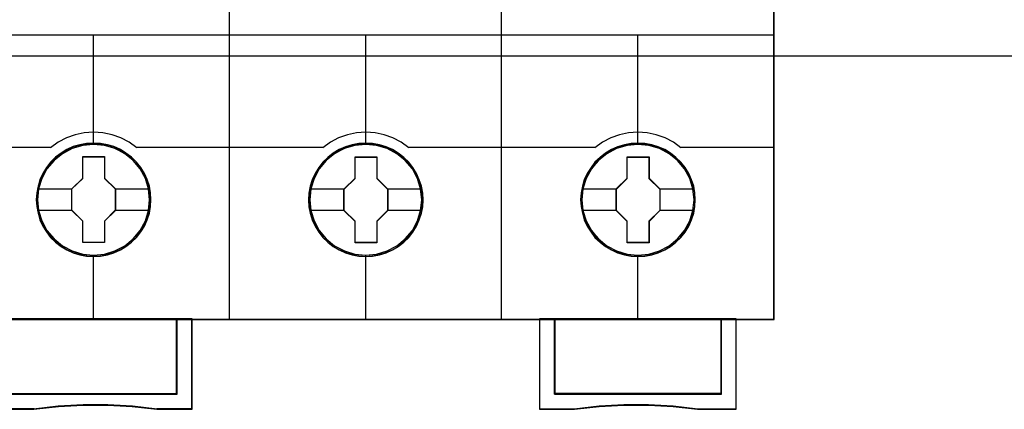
# Model space of a CAD drawing. Extents: x -558982 to 5119495, y -5290134 to 97908.
# Tile 64 of 256: x -472381 to -471730, y -25059 to -24802. Entities that reach past the tile are written whole.
import ezdxf

# ---------------------------------------------------------------- set-up
doc = ezdxf.new("R2010")
doc.units = 0
doc.header["$MEASUREMENT"] = 0
doc.layers.get('0').update_dxf_attribs({"color": 252})
doc.layers.add('45', color=8, linetype='Continuous')
doc.layers.add('50', color=7, linetype='Continuous')

# ---------------------------------------------------------------- blocks, each defined once
blk = doc.blocks.new('*U1092')
at = {"layer": '50', "color": 7}
blk.add_lwpolyline([(509.985212, -487.347089), (834.016113, -487.347089), (834.016113, -533.64975), (509.985212, -533.64975), (509.985212, -487.347089)], dxfattribs=at)
blk = doc.blocks.new('*U1098')
at = {"layer": '45', "color": 7}
for points in [[(743.994161, -468.998154), (725.970466, -468.998154), (725.970466, -551.066542), (743.994161, -551.066542), (762.006709, -551.066542), (780.030404, -551.066542), (780.030404, -468.998154), (762.006709, -468.998154), (743.994161, -468.998154)], [(738.777624, -543.149939), (738.755234, -542.696908), (738.68247, -542.249402), (738.525746, -541.818471), (738.346633, -541.404114), (738.111547, -541.011856), (737.831683, -540.663796), (737.501443, -540.34336), (737.132022, -540.067121), (736.762601, -539.824032), (736.33161, -539.63619), (735.900619, -539.509121), (735.441642, -539.426249), (734.988262, -539.40415), (734.529285, -539.426249), (734.087099, -539.509121), (733.639316, -539.63619), (733.225117, -539.824032), (732.833307, -540.067121), (732.475081, -540.34336), (732.139244, -540.663796), (731.876172, -541.011856), (731.629891, -541.404114), (731.428389, -541.818471), (731.310846, -542.249402), (731.22129, -542.696908), (731.187706, -543.149939), (731.22129, -543.597444), (731.310846, -544.039425), (731.428389, -544.470357), (731.629891, -544.884714), (731.876172, -545.276972), (732.139244, -545.636082), (732.475081, -545.956518), (732.833307, -546.232756), (733.225117, -546.464796), (733.639316, -546.647113), (734.087099, -546.785232), (734.529285, -546.873628), (734.988262, -546.895727), (735.441642, -546.873628), (735.900619, -546.785232), (736.33161, -546.647113), (736.762601, -546.464796), (737.132022, -546.232756), (737.501443, -545.956518), (737.831683, -545.636082), (738.111547, -545.276972), (738.346633, -544.884714), (738.525746, -544.470357), (738.68247, -544.039425), (738.755234, -543.597444), (738.777624, -543.149939)], [(738.777624, -543.149939), (738.755234, -542.696908), (738.68247, -542.249402), (738.525746, -541.818471), (738.346633, -541.404114), (738.111547, -541.011856), (737.831683, -540.663796), (737.501443, -540.34336), (737.132022, -540.067121), (736.762601, -539.824032), (736.33161, -539.63619), (735.900619, -539.509121), (735.441642, -539.426249), (734.988262, -539.40415), (734.529285, -539.426249), (734.087099, -539.509121), (733.639316, -539.63619), (733.225117, -539.824032), (732.833307, -540.067121), (732.475081, -540.34336), (732.139244, -540.663796), (731.876172, -541.011856), (731.629891, -541.404114), (731.428389, -541.818471), (731.310846, -542.249402), (731.22129, -542.696908), (731.187706, -543.149939), (731.22129, -543.597444), (731.310846, -544.039425), (731.428389, -544.470357), (731.629891, -544.884714), (731.876172, -545.276972), (732.139244, -545.636082), (732.475081, -545.956518), (732.833307, -546.232756), (733.225117, -546.464796), (733.639316, -546.647113), (734.087099, -546.785232), (734.529285, -546.873628), (734.988262, -546.895727), (735.441642, -546.873628), (735.900619, -546.785232), (736.33161, -546.647113), (736.762601, -546.464796), (737.132022, -546.232756), (737.501443, -545.956518), (737.831683, -545.636082), (738.111547, -545.276972), (738.346633, -544.884714), (738.525746, -544.470357), (738.68247, -544.039425), (738.755234, -543.597444), (738.777624, -543.149939)], [(738.759066, -543.149939), (738.736787, -542.69883), (738.664378, -542.253222), (738.50842, -541.824119), (738.330183, -541.411519), (738.096247, -541.020925), (737.817751, -540.674341), (737.489126, -540.355264), (737.121512, -540.080198), (736.753897, -539.83814), (736.325014, -539.651095), (735.896131, -539.524564), (735.439398, -539.442044), (734.988235, -539.420039), (734.531502, -539.442044), (734.091478, -539.524564), (733.645885, -539.651095), (733.233712, -539.83814), (732.843818, -540.080198), (732.487343, -540.355264), (732.153148, -540.674341), (731.891362, -541.020925), (731.646286, -541.411519), (731.445769, -541.824119), (731.328801, -542.253222), (731.239683, -542.69883), (731.206263, -543.149939), (731.239683, -543.595546), (731.328801, -544.035652), (731.445769, -544.464756), (731.646286, -544.877355), (731.891362, -545.26795), (732.153148, -545.625536), (732.487343, -545.944613), (732.843818, -546.219679), (733.233712, -546.450735), (733.645885, -546.632279), (734.091478, -546.769812), (734.531502, -546.857833), (734.988235, -546.879838), (735.439398, -546.857833), (735.896131, -546.769812), (736.325014, -546.632279), (736.753897, -546.450735), (737.121512, -546.219679), (737.489126, -545.944613), (737.817751, -545.625536), (738.096247, -545.26795), (738.330183, -544.877355), (738.50842, -544.464756), (738.664378, -544.035652), (738.736787, -543.595546), (738.759066, -543.149939)], [(756.788766, -543.155121), (756.766384, -542.707629), (756.693642, -542.260137), (756.536967, -541.823694), (756.357909, -541.409349), (756.122896, -541.022628), (755.843119, -540.669054), (755.512982, -540.348627), (755.149271, -540.072398), (754.77437, -539.829315), (754.343513, -539.647004), (753.912656, -539.514414), (753.453821, -539.431545), (753.000582, -539.409446), (752.547342, -539.431545), (752.099699, -539.514414), (751.652055, -539.647004), (751.237985, -539.829315), (750.846297, -540.072398), (750.488182, -540.348627), (750.152449, -540.669054), (749.889458, -541.022628), (749.643254, -541.409349), (749.44741, -541.823694), (749.324308, -542.260137), (749.234779, -542.707629), (749.206802, -543.155121), (749.234779, -543.608137), (749.324308, -544.04458), (749.44741, -544.475499), (749.643254, -544.889843), (749.889458, -545.282089), (750.152449, -545.641188), (750.488182, -545.961614), (750.846297, -546.243369), (751.237985, -546.469877), (751.652055, -546.657713), (752.099699, -546.790303), (752.547342, -546.878697), (753.000582, -546.90632), (753.453821, -546.878697), (753.912656, -546.790303), (754.343513, -546.657713), (754.77437, -546.469877), (755.149271, -546.243369), (755.512982, -545.961614), (755.843119, -545.641188), (756.122896, -545.282089), (756.357909, -544.889843), (756.536967, -544.475499), (756.693642, -544.04458), (756.766384, -543.608137), (756.788766, -543.155121)], [(756.788766, -543.155121), (756.766384, -542.707629), (756.693642, -542.260137), (756.536967, -541.823694), (756.357909, -541.409349), (756.122896, -541.022628), (755.843119, -540.669054), (755.512982, -540.348627), (755.149271, -540.072398), (754.77437, -539.829315), (754.343513, -539.647004), (753.912656, -539.514414), (753.453821, -539.431545), (753.000582, -539.409446), (752.547342, -539.431545), (752.099699, -539.514414), (751.652055, -539.647004), (751.237985, -539.829315), (750.846297, -540.072398), (750.488182, -540.348627), (750.152449, -540.669054), (749.889458, -541.022628), (749.643254, -541.409349), (749.44741, -541.823694), (749.324308, -542.260137), (749.234779, -542.707629), (749.206802, -543.155121), (749.234779, -543.608137), (749.324308, -544.04458), (749.44741, -544.475499), (749.643254, -544.889843), (749.889458, -545.282089), (750.152449, -545.641188), (750.488182, -545.961614), (750.846297, -546.243369), (751.237985, -546.469877), (751.652055, -546.657713), (752.099699, -546.790303), (752.547342, -546.878697), (753.000582, -546.90632), (753.453821, -546.878697), (753.912656, -546.790303), (754.343513, -546.657713), (754.77437, -546.469877), (755.149271, -546.243369), (755.512982, -545.961614), (755.843119, -545.641188), (756.122896, -545.282089), (756.357909, -544.889843), (756.536967, -544.475499), (756.693642, -544.04458), (756.766384, -543.608137), (756.788766, -543.155121)], [(756.77286, -543.155132), (756.750572, -542.709537), (756.678135, -542.263942), (756.522117, -541.829349), (756.343811, -541.416761), (756.109784, -541.031679), (755.831181, -540.679603), (755.502428, -540.360535), (755.140244, -540.085476), (754.766916, -539.843425), (754.337866, -539.661886), (753.908817, -539.529857), (753.451907, -539.44734), (753.00057, -539.425335), (752.549232, -539.44734), (752.103467, -539.529857), (751.657702, -539.661886), (751.245368, -539.843425), (750.855324, -540.085476), (750.498711, -540.360535), (750.164387, -540.679603), (749.9025, -541.031679), (749.657329, -541.416761), (749.462307, -541.829349), (749.339721, -542.263942), (749.250568, -542.709537), (749.222708, -543.155132), (749.250568, -543.606229), (749.339721, -544.040822), (749.462307, -544.469914), (749.657329, -544.882502), (749.9025, -545.273085), (750.164387, -545.630662), (750.498711, -545.94973), (750.855324, -546.23029), (751.245368, -546.455838), (751.657702, -546.642878), (752.103467, -546.774906), (752.549232, -546.862925), (753.00057, -546.890431), (753.451907, -546.862925), (753.908817, -546.774906), (754.337866, -546.642878), (754.766916, -546.455838), (755.140244, -546.23029), (755.502428, -545.94973), (755.831181, -545.630662), (756.109784, -545.273085), (756.343811, -544.882502), (756.522117, -544.469914), (756.678135, -544.040822), (756.750572, -543.606229), (756.77286, -543.155132)], [(774.805211, -543.155235), (774.78283, -542.702204), (774.71009, -542.254699), (774.553421, -541.823767), (774.374371, -541.40941), (774.139367, -541.017152), (773.8596, -540.669092), (773.529476, -540.348656), (773.160184, -540.072418), (772.790892, -539.829328), (772.360052, -539.641486), (771.929212, -539.514417), (771.470395, -539.431545), (771.017173, -539.409446), (770.558356, -539.431545), (770.116325, -539.514417), (769.668699, -539.641486), (769.254644, -539.829328), (768.862971, -540.072418), (768.50487, -540.348656), (768.16915, -540.669092), (767.90617, -541.017152), (767.659975, -541.40941), (767.458543, -541.823767), (767.341041, -542.254699), (767.251516, -542.702204), (767.217944, -543.155235), (767.251516, -543.602741), (767.341041, -544.044722), (767.458543, -544.475653), (767.659975, -544.89001), (767.90617, -545.282268), (768.16915, -545.641378), (768.50487, -545.961814), (768.862971, -546.238052), (769.254644, -546.470092), (769.668699, -546.652409), (770.116325, -546.790528), (770.558356, -546.878924), (771.017173, -546.901023), (771.470395, -546.878924), (771.929212, -546.790528), (772.360052, -546.652409), (772.790892, -546.470092), (773.160184, -546.238052), (773.529476, -545.961814), (773.8596, -545.641378), (774.139367, -545.282268), (774.374371, -544.89001), (774.553421, -544.475653), (774.71009, -544.044722), (774.78283, -543.602741), (774.805211, -543.155235)], [(774.805211, -543.155235), (774.78283, -542.702204), (774.71009, -542.254699), (774.553421, -541.823767), (774.374371, -541.40941), (774.139367, -541.017152), (773.8596, -540.669092), (773.529476, -540.348656), (773.160184, -540.072418), (772.790892, -539.829328), (772.360052, -539.641486), (771.929212, -539.514417), (771.470395, -539.431545), (771.017173, -539.409446), (770.558356, -539.431545), (770.116325, -539.514417), (769.668699, -539.641486), (769.254644, -539.829328), (768.862971, -540.072418), (768.50487, -540.348656), (768.16915, -540.669092), (767.90617, -541.017152), (767.659975, -541.40941), (767.458543, -541.823767), (767.341041, -542.254699), (767.251516, -542.702204), (767.217944, -543.155235), (767.251516, -543.602741), (767.341041, -544.044722), (767.458543, -544.475653), (767.659975, -544.89001), (767.90617, -545.282268), (768.16915, -545.641378), (768.50487, -545.961814), (768.862971, -546.238052), (769.254644, -546.470092), (769.668699, -546.652409), (770.116325, -546.790528), (770.558356, -546.878924), (771.017173, -546.901023), (771.470395, -546.878924), (771.929212, -546.790528), (772.360052, -546.652409), (772.790892, -546.470092), (773.160184, -546.238052), (773.529476, -545.961814), (773.8596, -545.641378), (774.139367, -545.282268), (774.374371, -544.89001), (774.553421, -544.475653), (774.71009, -544.044722), (774.78283, -543.602741), (774.805211, -543.155235)], [(774.789305, -543.155235), (774.767017, -542.704126), (774.694583, -542.258519), (774.538571, -541.829415), (774.360271, -541.416816), (774.126252, -541.026221), (773.847659, -540.679638), (773.518919, -540.360561), (773.151175, -540.085494), (772.783432, -539.843436), (772.354398, -539.656391), (771.925364, -539.52986), (771.468471, -539.44734), (771.017149, -539.425335), (770.560256, -539.44734), (770.120079, -539.52986), (769.674329, -539.656391), (769.262011, -539.843436), (768.87198, -540.085494), (768.51538, -540.360561), (768.181068, -540.679638), (767.91919, -541.026221), (767.674028, -541.416816), (767.473441, -541.829415), (767.356432, -542.258519), (767.267282, -542.704126), (767.23385, -543.155235), (767.267282, -543.600842), (767.356432, -544.040949), (767.473441, -544.470052), (767.674028, -544.882652), (767.91919, -545.273246), (768.181068, -545.630832), (768.51538, -545.949909), (768.87198, -546.224975), (769.262011, -546.456031), (769.674329, -546.637575), (770.120079, -546.775108), (770.560256, -546.863129), (771.017149, -546.885135), (771.468471, -546.863129), (771.925364, -546.775108), (772.354398, -546.637575), (772.783432, -546.456031), (773.151175, -546.224975), (773.518919, -545.949909), (773.847659, -545.630832), (774.126252, -545.273246), (774.360271, -544.882652), (774.538571, -544.470052), (774.694583, -544.040949), (774.767017, -543.600842), (774.789305, -543.155235)], [(734.272027, -540.29922), (735.715181, -540.29922), (735.715181, -541.726862), (736.436758, -542.429616), (736.436758, -543.851724), (735.715181, -544.571079), (735.715181, -545.98212), (734.272027, -545.98212), (734.272027, -544.571079), (733.539175, -543.851724), (733.539175, -542.429616), (734.272027, -541.726862), (734.272027, -540.29922)], [(734.272027, -540.29922), (735.715181, -540.29922), (735.715181, -540.29922), (735.715181, -541.726862), (735.715181, -541.726862), (736.436758, -542.429616), (736.436758, -542.429616), (736.436758, -543.851724), (736.436758, -543.851724), (735.715181, -544.571079), (735.715181, -544.571079), (735.715181, -545.98212), (735.715181, -545.98212), (734.272027, -545.98212), (734.272027, -545.98212), (734.272027, -544.571079), (734.272027, -544.571079), (733.539175, -543.851724), (733.539175, -543.851724), (733.539175, -542.429616), (733.539175, -542.429616), (734.272027, -541.726862), (734.272027, -541.726862), (734.272027, -540.29922), (734.272027, -540.29922)], [(734.279887, -540.315109), (735.707197, -540.315109), (735.707197, -541.734768), (736.420852, -542.433592), (736.420852, -543.847748), (735.707197, -544.56308), (735.707197, -545.966231), (734.279887, -545.966231), (734.279887, -544.56308), (733.555081, -543.847748), (733.555081, -542.433592), (734.279887, -541.734768), (734.279887, -540.315109)], [(752.289483, -540.309813), (753.733957, -540.309813), (753.733957, -541.732584), (754.450552, -542.441201), (754.450552, -543.863972), (753.733957, -544.583662), (753.733957, -545.995361), (752.289483, -545.995361), (752.289483, -544.583662), (751.550318, -543.863972), (751.550318, -542.441201), (752.289483, -541.732584), (752.289483, -540.309813)], [(752.289483, -540.309813), (753.733957, -540.309813), (753.733957, -540.309813), (753.733957, -541.732584), (753.733957, -541.732584), (754.450552, -542.441201), (754.450552, -542.441201), (754.450552, -543.863972), (754.450552, -543.863972), (753.733957, -544.583662), (753.733957, -544.583662), (753.733957, -545.995361), (753.733957, -545.995361), (752.289483, -545.995361), (752.289483, -545.995361), (752.289483, -544.583662), (752.289483, -544.583662), (751.550318, -543.863972), (751.550318, -543.863972), (751.550318, -542.441201), (751.550318, -542.441201), (752.289483, -541.732584), (752.289483, -541.732584), (752.289483, -540.309813), (752.289483, -540.309813)], [(752.296605, -540.32835), (753.723915, -540.32835), (753.723915, -541.741843), (754.431995, -542.44584), (754.431995, -543.859334), (753.723915, -544.57433), (753.723915, -545.976824), (752.296605, -545.976824), (752.296605, -544.57433), (751.566224, -543.859334), (751.566224, -542.44584), (752.296605, -541.741843), (752.296605, -540.32835)], [(770.302265, -540.309813), (771.74542, -540.309813), (771.74542, -541.732644), (772.466997, -542.435755), (772.466997, -543.858586), (771.74542, -544.578306), (771.74542, -545.990065), (770.302265, -545.990065), (770.302265, -544.578306), (769.569414, -543.858586), (769.569414, -542.435755), (770.302265, -541.732644), (770.302265, -540.309813)], [(770.302265, -540.309813), (771.74542, -540.309813), (771.74542, -540.309813), (771.74542, -541.732644), (771.74542, -541.732644), (772.466997, -542.435755), (772.466997, -542.435755), (772.466997, -543.858586), (772.466997, -543.858586), (771.74542, -544.578306), (771.74542, -544.578306), (771.74542, -545.990065), (771.74542, -545.990065), (770.302265, -545.990065), (770.302265, -545.990065), (770.302265, -544.578306), (770.302265, -544.578306), (769.569414, -543.858586), (769.569414, -543.858586), (769.569414, -542.435755), (769.569414, -542.435755), (770.302265, -541.732644), (770.302265, -541.732644), (770.302265, -540.309813), (770.302265, -540.309813)], [(770.310126, -540.32835), (771.737436, -540.32835), (771.737436, -541.741894), (772.45109, -542.440416), (772.45109, -543.853961), (771.737436, -544.568983), (771.737436, -545.971528), (770.310126, -545.971528), (770.310126, -544.568983), (769.58532, -543.853961), (769.58532, -542.440416), (770.310126, -541.741894), (770.310126, -540.32835)], [(740.505561, -555.9993), (729.469807, -555.9993), (729.469807, -551.029468), (728.475695, -551.029468), (728.475695, -557.001015), (731.027993, -557.001015), (732.653197, -556.823916), (734.289572, -556.735367), (735.925946, -556.735367), (737.556736, -556.823916), (739.193111, -557.001015), (741.510842, -557.001015), (741.510842, -551.029468), (740.505561, -551.029468), (740.505561, -555.9993)], [(740.50875, -556.005316), (740.50875, -551.029468), (734.987967, -551.029468), (729.467183, -551.029468), (729.467183, -556.005316), (740.50875, -556.005316)], [(764.490028, -551.029468), (764.490028, -557.001015), (766.807288, -557.001015), (768.44333, -556.823916), (770.073788, -556.735367), (771.709829, -556.735367), (773.345871, -556.823916), (774.970745, -557.001015), (777.522523, -557.001015), (777.522523, -551.029468), (776.528614, -551.029468), (776.528614, -555.9993), (765.495104, -555.9993), (765.495104, -551.029468), (764.490028, -551.029468)], [(771.011578, -551.029468), (765.492119, -551.029468), (765.492119, -556.005316), (776.531036, -556.005316), (776.531036, -551.029468), (771.011578, -551.029468)]]:
    blk.add_lwpolyline(points, close=True, dxfattribs=at)
at = {"layer": '45', "color": 139}
for points in [[(743.994161, -468.998154), (725.970466, -468.998154), (725.970466, -551.066542), (743.994161, -551.066542), (762.006709, -551.066542), (780.030404, -551.066542), (780.030404, -468.998154), (762.006709, -468.998154), (743.994161, -468.998154)], [(743.999461, -469.014043), (725.986372, -469.014043), (725.986372, -551.048005), (743.999461, -551.048005), (762.001409, -551.048005), (780.014498, -551.048005), (780.014498, -469.014043), (762.001409, -469.014043), (743.999461, -469.014043)], [(738.69279, -543.144528), (738.62004, -542.426178), (738.412981, -541.746509), (738.071614, -541.111046), (737.612726, -540.552944), (737.047511, -540.099832), (736.403949, -539.76276), (735.704426, -539.547255), (734.982518, -539.480946), (734.260609, -539.547255), (733.572278, -539.76276), (732.928717, -540.099832), (732.363502, -540.552944), (731.904614, -541.111046), (731.563247, -541.746509), (731.344995, -542.426178), (731.277841, -543.144528), (731.344995, -543.862877), (731.563247, -544.548072), (731.904614, -545.178009), (732.363502, -545.736111), (732.928717, -546.189224), (733.572278, -546.526295), (734.260609, -546.736274), (734.982518, -546.813635), (735.704426, -546.736274), (736.403949, -546.526295), (737.047511, -546.189224), (737.612726, -545.736111), (738.071614, -545.178009), (738.412981, -544.548072), (738.62004, -543.862877), (738.69279, -543.144528)], [(738.698092, -543.149939), (738.625345, -542.431567), (738.418294, -541.746351), (738.071344, -541.110868), (737.606879, -540.558274), (737.052878, -540.105147), (736.409342, -539.762539), (735.709846, -539.552554), (734.987967, -539.486242), (734.266087, -539.552554), (733.566591, -539.762539), (732.928651, -540.105147), (732.369055, -540.558274), (731.898993, -541.110868), (731.557639, -541.746351), (731.350589, -542.431567), (731.277841, -543.149939), (731.350589, -543.862785), (731.557639, -544.553527), (731.898993, -545.183484), (732.369055, -545.736077), (732.928651, -546.189204), (733.566591, -546.531812), (734.266087, -546.741798), (734.987967, -546.813635), (735.709846, -546.741798), (736.409342, -546.531812), (737.052878, -546.189204), (737.606879, -545.736077), (738.071344, -545.183484), (738.418294, -544.553527), (738.625345, -543.862785), (738.698092, -543.149939)], [(756.709235, -543.144528), (756.630892, -542.426178), (756.423841, -541.746509), (756.082487, -541.111046), (755.623618, -540.552944), (755.058425, -540.099832), (754.414889, -539.76276), (753.720989, -539.547255), (752.993513, -539.480946), (752.271634, -539.547255), (751.58333, -539.76276), (750.939794, -540.099832), (750.374601, -540.552944), (749.915732, -541.111046), (749.574378, -541.746509), (749.361731, -542.426178), (749.288984, -543.144528), (749.361731, -543.862877), (749.574378, -544.548072), (749.915732, -545.178009), (750.374601, -545.736111), (750.939794, -546.189224), (751.58333, -546.526295), (752.271634, -546.736274), (752.993513, -546.813635), (753.720989, -546.736274), (754.414889, -546.526295), (755.058425, -546.189224), (755.623618, -545.736111), (756.082487, -545.178009), (756.423841, -544.548072), (756.630892, -543.862877), (756.709235, -543.144528)], [(756.709235, -543.149939), (756.636488, -542.431567), (756.429437, -541.746351), (756.082487, -541.110868), (755.618022, -540.558274), (755.064021, -540.105147), (754.420485, -539.762539), (753.720989, -539.552554), (752.999109, -539.486242), (752.27723, -539.552554), (751.577734, -539.762539), (750.939794, -540.105147), (750.380197, -540.558274), (749.915732, -541.110868), (749.568782, -541.746351), (749.361731, -542.431567), (749.288984, -543.149939), (749.361731, -543.862785), (749.568782, -544.553527), (749.915732, -545.183484), (750.380197, -545.736077), (750.939794, -546.189204), (751.577734, -546.531812), (752.27723, -546.741798), (752.999109, -546.813635), (753.720989, -546.741798), (754.420485, -546.531812), (755.064021, -546.189204), (755.618022, -545.736077), (756.082487, -545.183484), (756.429437, -544.553527), (756.636488, -543.862785), (756.709235, -543.149939)], [(774.723029, -543.149939), (774.650255, -542.431567), (774.443131, -541.746351), (774.101655, -541.110868), (773.631426, -540.558274), (773.077227, -540.105147), (772.433461, -539.762539), (771.733715, -539.552554), (771.011578, -539.486242), (770.28944, -539.552554), (769.589694, -539.762539), (768.951526, -540.105147), (768.39173, -540.558274), (767.927098, -541.110868), (767.580025, -541.746351), (767.3729, -542.431567), (767.300126, -543.149939), (767.3729, -543.862785), (767.580025, -544.553527), (767.927098, -545.183484), (768.39173, -545.736077), (768.951526, -546.189204), (769.589694, -546.531812), (770.28944, -546.741798), (771.011578, -546.813635), (771.733715, -546.741798), (772.433461, -546.531812), (773.077227, -546.189204), (773.631426, -545.736077), (774.101655, -545.183484), (774.443131, -544.553527), (774.650255, -543.862785), (774.723029, -543.149939)], [(774.723029, -543.144528), (774.644682, -542.426178), (774.437623, -541.746509), (774.096256, -541.111046), (773.637368, -540.552944), (773.072153, -540.099832), (772.428592, -539.76276), (771.734664, -539.547255), (771.012756, -539.480946), (770.285252, -539.547255), (769.59692, -539.76276), (768.953359, -540.099832), (768.388144, -540.552944), (767.929256, -541.111046), (767.587889, -541.746509), (767.375234, -542.426178), (767.308079, -543.144528), (767.375234, -543.862877), (767.587889, -544.548072), (767.929256, -545.178009), (768.388144, -545.736111), (768.953359, -546.189224), (769.59692, -546.526295), (770.285252, -546.736274), (771.012756, -546.813635), (771.734664, -546.736274), (772.428592, -546.526295), (773.072153, -546.189224), (773.637368, -545.736111), (774.096256, -545.178009), (774.437623, -544.548072), (774.644682, -543.862877), (774.723029, -543.144528)]]:
    blk.add_lwpolyline(points, close=True, dxfattribs=at)
for points in [[(743.981608, -551.066542), (743.981608, -505.304101)], [(761.982147, -551.066542), (761.982147, -505.304101)], [(725.970466, -532.254182), (744.018723, -532.254182)], [(734.970735, -532.254182), (734.970735, -539.504779)], [(743.981608, -532.254182), (762.019261, -532.254182)], [(752.981878, -532.254182), (752.981878, -539.504779)], [(761.982147, -532.254182), (780.030404, -532.254182)], [(770.99302, -532.254182), (770.99302, -539.504779)], [(737.841808, -539.708686), (737.331802, -539.344302), (736.788171, -539.059628), (736.210912, -538.848968), (735.605631, -538.729405), (734.989141, -538.683857), (734.372651, -538.729405), (733.772975, -538.848968), (733.190112, -539.059628), (732.64648, -539.344302), (732.142079, -539.708686)], [(755.847648, -539.708686), (755.343221, -539.344302), (754.79956, -539.059628), (754.216666, -538.848968), (753.616958, -538.729405), (753.000435, -538.683857), (752.383912, -538.729405), (751.784204, -538.848968), (751.20131, -539.059628), (750.657649, -539.344302), (750.153222, -539.708686)], [(773.858791, -539.708686), (773.35439, -539.344302), (772.805154, -539.059628), (772.227895, -538.848968), (771.628219, -538.729405), (771.011729, -538.683857), (770.395239, -538.729405), (769.789958, -538.848968), (769.212699, -539.059628), (768.669067, -539.344302), (768.159062, -539.708686)], [(725.970466, -539.671612), (732.176542, -539.671612)], [(737.804693, -539.671612), (744.018723, -539.671612)], [(743.981608, -539.671612), (750.187685, -539.671612)], [(755.810534, -539.671612), (762.019261, -539.671612)], [(761.982147, -539.671612), (768.193526, -539.671612)], [(773.824327, -539.671612), (780.030404, -539.671612)], [(734.970735, -546.789802), (734.970735, -551.066542)], [(752.981878, -546.789802), (752.981878, -551.066542)], [(770.99302, -546.789802), (770.99302, -551.066542)], [(735.005199, -551.029468), (728.475695, -551.029468)], [(740.474287, -556.005316), (740.474287, -551.029468)], [(741.476379, -551.029468), (741.476379, -557.001015)], [(764.490028, -551.029468), (764.490028, -557.001015)], [(765.492119, -556.005316), (765.492119, -551.029468)], [(776.496572, -551.029468), (776.496572, -556.005316)], [(777.48806, -551.029468), (777.48806, -557.001015)], [(729.467183, -555.968242), (740.50875, -555.968242)], [(776.531036, -555.968242), (765.492119, -555.968242)], [(731.057805, -556.963941), (728.475695, -556.963941)], [(739.199138, -557.001015), (737.560092, -556.801522), (735.92664, -556.701775), (734.287594, -556.701775), (732.648548, -556.801522), (731.020691, -557.001015)], [(741.510842, -556.963941), (739.164675, -556.963941)], [(764.490028, -556.963941), (766.836195, -556.963941)], [(774.977528, -557.001015), (773.34967, -556.801522), (771.710624, -556.701775), (770.071578, -556.701775), (768.438126, -556.801522), (766.79908, -557.001015)], [(774.943065, -556.963941), (777.522523, -556.963941)]]:
    blk.add_lwpolyline(points, dxfattribs=at)
at = {"layer": '45', "color": 59}
blk.add_lwpolyline([(743.981608, -551.066542), (743.981608, -505.304101)], dxfattribs=at)
at = {"layer": '45', "color": 7}
for points in [[(731.261935, -542.417729), (733.573639, -542.417729)], [(736.402295, -542.417729), (738.703395, -542.417729)], [(749.27838, -542.428322), (751.587432, -542.428322)], [(754.413437, -542.428322), (756.717188, -542.428322)], [(767.289522, -542.423025), (769.603877, -542.423025)], [(772.429882, -542.423025), (774.733633, -542.423025)], [(731.261935, -543.831834), (733.573639, -543.831834)], [(736.402295, -543.831834), (738.703395, -543.831834)], [(749.27838, -543.842426), (751.587432, -543.842426)], [(754.413437, -543.842426), (756.717188, -543.842426)], [(767.289522, -543.83713), (769.603877, -543.83713)], [(772.429882, -543.83713), (774.733633, -543.83713)]]:
    blk.add_lwpolyline(points, dxfattribs=at)
at = {"layer": '45', "color": 59}
for points in [[(740.505561, -555.9993), (729.469807, -555.9993), (729.469807, -551.029468), (728.475695, -551.029468), (728.475695, -557.001015), (731.027993, -557.001015), (732.653197, -556.823916), (734.289572, -556.735367), (735.925946, -556.735367), (737.556736, -556.823916), (739.193111, -557.001015), (741.510842, -557.001015), (741.510842, -551.029468), (740.505561, -551.029468), (740.505561, -555.9993)], [(740.492313, -555.986538), (729.485736, -555.986538), (729.485736, -551.045357), (728.494253, -551.045357), (728.494253, -556.982478), (731.039802, -556.982478), (732.66071, -556.8064), (734.292758, -556.718361), (735.924806, -556.718361), (737.551284, -556.8064), (739.183332, -556.982478), (741.494936, -556.982478), (741.494936, -551.045357), (740.492313, -551.045357), (740.492313, -555.986538)], [(740.50875, -556.005316), (740.50875, -551.029468), (734.987967, -551.029468), (729.467183, -551.029468), (729.467183, -556.005316), (740.50875, -556.005316)], [(740.492844, -555.986779), (740.492844, -551.045357), (734.989292, -551.045357), (729.48574, -551.045357), (729.48574, -555.986779), (740.492844, -555.986779)], [(764.490028, -551.029468), (764.490028, -557.001015), (766.807288, -557.001015), (768.44333, -556.823916), (770.073788, -556.735367), (771.709829, -556.735367), (773.345871, -556.823916), (774.970745, -557.001015), (777.522523, -557.001015), (777.522523, -551.029468), (776.528614, -551.029468), (776.528614, -555.9993), (765.495104, -555.9993), (765.495104, -551.029468), (764.490028, -551.029468)], [(764.505934, -551.045357), (764.505934, -556.982478), (766.817538, -556.982478), (768.449586, -556.8064), (770.076064, -556.718361), (771.708112, -556.718361), (773.34016, -556.8064), (774.961068, -556.982478), (777.506617, -556.982478), (777.506617, -551.045357), (776.515134, -551.045357), (776.515134, -555.986538), (765.508557, -555.986538), (765.508557, -551.045357), (764.505934, -551.045357)], [(771.011578, -551.029468), (765.492119, -551.029468), (765.492119, -556.005316), (776.531036, -556.005316), (776.531036, -551.029468), (771.011578, -551.029468)], [(771.011578, -551.045357), (765.508026, -551.045357), (765.508026, -555.986779), (776.51513, -555.986779), (776.51513, -551.045357), (771.011578, -551.045357)]]:
    blk.add_lwpolyline(points, close=True, dxfattribs=at)

msp = doc.modelspace()

# ---------------------------------------------------------------- block references
at = {"xscale": 10, "yscale": 10, "zscale": 10}
for name in ['*U1092', '*U1098']:
    msp.add_blockref(name, (-479682.25, -19489.05), dxfattribs=at)

doc.saveas('drawing.dxf')
